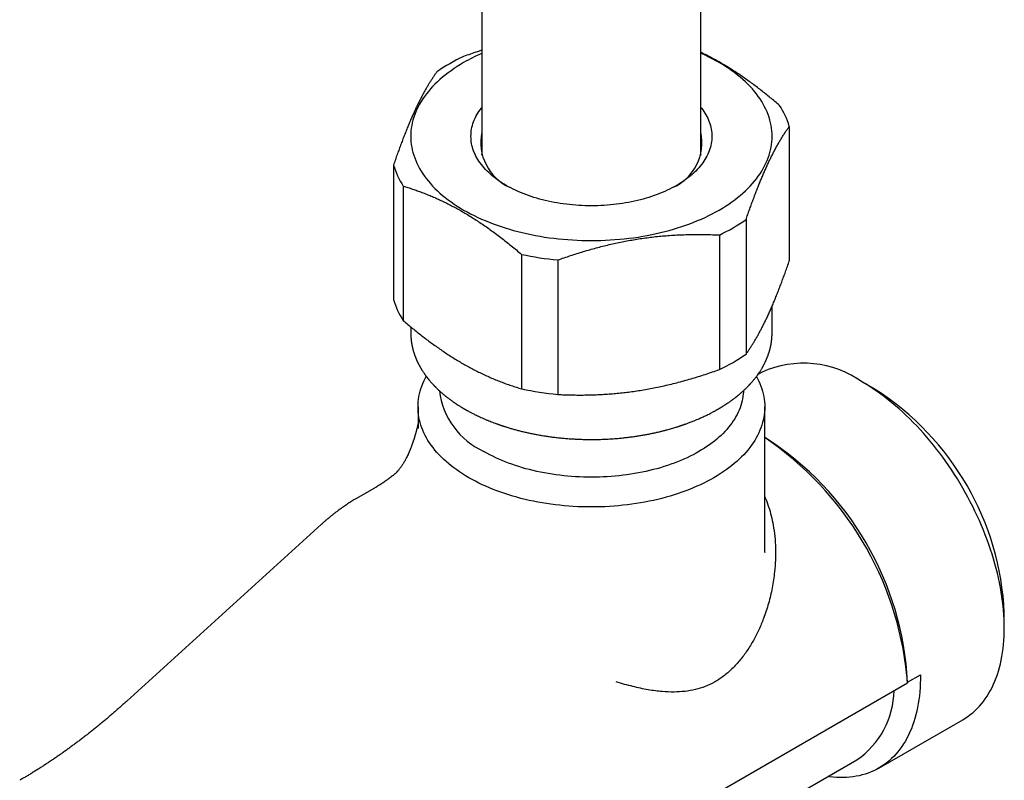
# Model space of a CAD drawing. Header units: millimetres. Extents: x 8 to 415, y 12 to 447.
# Tile 6 of 24: x 356 to 410, y 96 to 138. Entities that reach past the tile are written whole.
import ezdxf

# ---------------------------------------------------------------- set-up
doc = ezdxf.new("R2010")
doc.units = ezdxf.units.MM

msp = doc.modelspace()

# ---------------------------------------------------------------- linework, layer by layer
at = {"color": 7, "linetype": 'Continuous', "lineweight": 30}
for p, q in [((381.117, 158.474), (381.117, 130.185)), ((393.117, 130.185), (393.117, 158.357)), ((397.962, 131.771), (397.962, 124.397)), ((381.11, 130.207), (381.117, 130.23)), ((393.117, 130.23), (393.124, 130.207)), ((376.272, 129.648), (376.272, 122.275)), ((376.805, 128.498), (376.805, 121.125)), ((395.59, 126.66), (395.59, 119.287)), ((394.132, 125.818), (394.132, 118.445)), ((383.286, 124.757), (383.286, 117.383)), ((385.279, 124.449), (385.279, 117.075)), ((397.017, 120.45), (397.017, 121.91)), ((377.217, 120.78), (377.217, 120.45)), ((396.467, 118.298), (396.239, 118.167)), ((402.674, 117.345), (401.967, 117.753)), ((377.617, 116.391), (377.617, 115.201)), ((396.617, 108.407), (396.617, 116.391)), ((396.664, 114.691), (396.617, 114.719)), ((375.199, 111.925), (374.243, 111.372)), ((372.316, 109.949), (361.657, 100.266)), ((396.615, 108.426), (396.616, 108.407)), ((409.744, 104.281), (409.744, 105.098)), ((404.441, 101.299), (405.148, 101.707)), ((375.904, 84.799), (404.44, 101.272)), ((402.87, 96.592), (407.466, 99.245)), ((397.081, 94.405), (401.662, 97.05))]:
    msp.add_line(p, q, dxfattribs=at)
at = {"color": 7, "linetype": 'Continuous', "lineweight": 30, "flags": 128}
for points in [[(380.117, 135.269), (379.936, 135.162), (379.76, 135.052), (379.589, 134.94), (379.423, 134.825), (379.263, 134.707), (379.108, 134.587), (378.958, 134.465), (378.814, 134.341), (378.676, 134.214), (378.543, 134.086), (378.417, 133.955), (378.296, 133.823), (378.181, 133.688), (378.073, 133.553), (377.97, 133.415), (377.874, 133.276), (377.785, 133.136), (377.701, 132.994), (377.625, 132.851), (377.554, 132.707), (377.49, 132.562), (377.433, 132.416), (377.383, 132.269), (377.339, 132.122), (377.302, 131.974), (377.271, 131.825), (377.247, 131.676), (377.23, 131.527), (377.22, 131.378), (377.217, 131.228), (377.22, 131.078), (377.23, 130.929), (377.247, 130.78), (377.271, 130.631), (377.302, 130.482), (377.339, 130.334), (377.383, 130.186), (377.433, 130.04), (377.49, 129.894), (377.554, 129.749), (377.625, 129.605), (377.701, 129.462), (377.785, 129.32), (377.874, 129.18), (377.97, 129.041), (378.073, 128.903), (378.181, 128.768), (378.296, 128.633), (378.417, 128.501), (378.543, 128.37), (378.676, 128.242), (378.814, 128.115), (378.958, 127.991), (379.108, 127.869), (379.263, 127.749), (379.423, 127.631), (379.589, 127.516), (379.76, 127.404), (379.936, 127.294), (380.117, 127.187), (380.302, 127.082), (380.493, 126.981), (380.687, 126.882), (380.887, 126.786), (381.09, 126.694), (381.298, 126.604), (381.509, 126.518), (381.725, 126.435), (381.944, 126.355), (382.167, 126.278), (382.393, 126.205), (382.622, 126.136), (382.855, 126.07), (383.09, 126.007), (383.328, 125.948), (383.569, 125.892), (383.812, 125.841), (384.058, 125.793), (384.305, 125.748), (384.555, 125.708), (384.806, 125.671), (385.059, 125.638), (385.313, 125.608), (385.568, 125.583), (385.825, 125.562), (386.082, 125.544), (386.34, 125.53), (386.599, 125.521), (386.858, 125.515), (387.117, 125.513), (387.376, 125.515), (387.635, 125.521), (387.894, 125.53), (388.152, 125.544), (388.409, 125.562), (388.666, 125.583), (388.921, 125.608), (389.175, 125.638), (389.428, 125.671), (389.679, 125.708), (389.929, 125.748), (390.176, 125.793), (390.422, 125.841), (390.665, 125.892), (390.905, 125.948), (391.144, 126.007), (391.379, 126.07), (391.611, 126.136), (391.841, 126.205), (392.067, 126.278), (392.29, 126.355), (392.509, 126.435), (392.724, 126.518), (392.936, 126.604), (393.144, 126.694), (393.347, 126.786), (393.546, 126.882), (393.741, 126.981), (393.932, 127.082), (394.117, 127.187), (394.298, 127.294), (394.474, 127.404), (394.645, 127.516), (394.811, 127.631), (394.971, 127.749), (395.126, 127.869), (395.276, 127.991), (395.42, 128.115), (395.558, 128.242), (395.691, 128.37), (395.817, 128.501), (395.938, 128.633), (396.052, 128.768), (396.161, 128.903), (396.263, 129.041), (396.359, 129.18), (396.449, 129.32), (396.532, 129.462), (396.609, 129.605), (396.68, 129.749), (396.743, 129.894), (396.801, 130.04), (396.851, 130.186), (396.895, 130.334), (396.932, 130.482), (396.963, 130.631), (396.986, 130.78), (397.003, 130.929), (397.014, 131.078), (397.017, 131.228), (397.014, 131.378), (397.003, 131.527), (396.986, 131.676), (396.963, 131.825), (396.932, 131.974), (396.895, 132.122), (396.851, 132.269), (396.801, 132.416), (396.743, 132.562), (396.68, 132.707), (396.609, 132.851), (396.532, 132.994), (396.449, 133.136), (396.359, 133.276), (396.263, 133.415), (396.161, 133.553), (396.052, 133.688), (395.938, 133.823), (395.817, 133.955), (395.691, 134.086), (395.558, 134.214), (395.42, 134.341), (395.276, 134.465), (395.126, 134.587), (394.971, 134.707), (394.811, 134.825), (394.645, 134.94), (394.474, 135.052), (394.298, 135.162), (394.117, 135.269), (393.932, 135.374), (393.741, 135.475), (393.546, 135.574), (393.347, 135.669), (393.144, 135.762), (393.117, 135.774)], [(391.784, 128.534), (391.66, 128.464), (391.533, 128.396), (391.403, 128.331), (391.27, 128.267), (391.135, 128.205), (390.996, 128.146), (390.855, 128.088), (390.712, 128.033), (390.565, 127.979), (390.417, 127.928), (390.266, 127.88), (390.113, 127.833), (389.958, 127.789), (389.801, 127.747), (389.643, 127.708), (389.482, 127.671), (389.32, 127.636), (389.156, 127.604), (388.991, 127.575), (388.825, 127.548), (388.658, 127.523), (388.489, 127.501), (388.32, 127.482), (388.149, 127.465), (387.978, 127.45), (387.807, 127.439), (387.635, 127.43), (387.462, 127.423), (387.29, 127.419), (387.117, 127.418), (386.944, 127.419), (386.771, 127.423), (386.599, 127.43), (386.427, 127.439), (386.255, 127.45), (386.084, 127.465), (385.914, 127.482), (385.745, 127.501), (385.576, 127.523), (385.409, 127.548), (385.242, 127.575), (385.077, 127.604), (384.914, 127.636), (384.752, 127.671), (384.591, 127.708), (384.432, 127.747), (384.276, 127.789), (384.121, 127.833), (383.968, 127.88), (383.817, 127.928), (383.668, 127.979), (383.522, 128.033), (383.379, 128.088), (383.238, 128.146), (383.099, 128.205), (382.963, 128.267), (382.831, 128.331), (382.701, 128.396), (382.574, 128.464), (382.45, 128.534), (382.329, 128.605), (382.212, 128.678), (382.098, 128.753), (381.988, 128.83), (381.881, 128.909), (381.777, 128.988), (381.678, 129.07), (381.582, 129.153), (381.489, 129.237), (381.401, 129.323), (381.317, 129.41), (381.236, 129.498), (381.16, 129.588), (381.088, 129.678), (381.019, 129.77), (380.955, 129.863), (380.895, 129.956), (380.84, 130.051), (380.789, 130.146), (380.742, 130.242), (380.699, 130.338), (380.661, 130.436), (380.627, 130.534), (380.598, 130.632), (380.573, 130.731), (380.553, 130.83), (380.537, 130.929), (380.526, 131.029), (380.519, 131.128), (380.517, 131.228), (380.519, 131.328), (380.526, 131.427), (380.537, 131.527), (380.553, 131.626), (380.573, 131.725), (380.598, 131.824), (380.627, 131.922), (380.661, 132.02), (380.699, 132.117), (380.742, 132.214), (380.789, 132.31), (380.84, 132.405), (380.895, 132.5), (380.955, 132.593), (381.019, 132.686), (381.088, 132.778), (381.117, 132.815)], [(393.117, 132.815), (393.146, 132.778), (393.215, 132.686), (393.279, 132.593), (393.338, 132.5), (393.394, 132.405), (393.445, 132.31), (393.492, 132.214), (393.535, 132.117), (393.573, 132.02), (393.606, 131.922), (393.636, 131.824), (393.66, 131.725), (393.681, 131.626), (393.697, 131.527), (393.708, 131.427), (393.715, 131.328), (393.717, 131.228), (393.715, 131.128), (393.708, 131.029), (393.697, 130.929), (393.681, 130.83), (393.66, 130.731), (393.636, 130.632), (393.606, 130.534), (393.573, 130.436), (393.535, 130.338), (393.492, 130.242), (393.445, 130.146), (393.394, 130.051), (393.338, 129.956), (393.279, 129.863), (393.215, 129.77), (393.146, 129.678), (393.074, 129.588), (392.998, 129.498), (392.917, 129.41), (392.833, 129.323), (392.744, 129.237), (392.652, 129.153), (392.556, 129.07), (392.456, 128.988), (392.353, 128.909), (392.246, 128.83), (392.136, 128.753), (392.022, 128.678), (391.904, 128.605), (391.784, 128.534)], [(380.399, 112.513), (380.226, 112.616), (380.057, 112.722), (379.893, 112.83), (379.734, 112.94), (379.58, 113.053), (379.431, 113.168), (379.288, 113.285), (379.15, 113.404), (379.017, 113.526), (378.89, 113.649), (378.768, 113.775), (378.652, 113.902), (378.542, 114.03), (378.438, 114.161), (378.34, 114.293), (378.248, 114.426), (378.162, 114.561), (378.082, 114.697), (378.008, 114.834), (377.941, 114.972), (377.879, 115.111), (377.824, 115.251), (377.776, 115.392), (377.734, 115.533), (377.698, 115.676), (377.669, 115.818), (377.646, 115.961), (377.63, 116.104), (377.62, 116.248), (377.617, 116.391), (377.62, 116.535), (377.63, 116.678), (377.646, 116.822), (377.669, 116.965), (377.698, 117.107), (377.734, 117.249), (377.776, 117.391), (377.824, 117.532), (377.879, 117.672), (377.941, 117.811), (378.008, 117.949), (378.07, 118.064)], [(396.164, 118.064), (396.226, 117.949), (396.293, 117.811), (396.354, 117.672), (396.409, 117.532), (396.458, 117.391), (396.5, 117.249), (396.536, 117.107), (396.565, 116.965), (396.588, 116.822), (396.604, 116.678), (396.614, 116.535), (396.617, 116.391), (396.614, 116.248), (396.604, 116.104), (396.588, 115.961), (396.565, 115.818), (396.536, 115.676), (396.5, 115.533), (396.458, 115.392), (396.409, 115.251), (396.354, 115.111), (396.293, 114.972), (396.226, 114.834), (396.152, 114.697), (396.072, 114.561), (395.986, 114.426), (395.894, 114.293), (395.796, 114.161), (395.691, 114.03), (395.581, 113.902), (395.466, 113.775), (395.344, 113.649), (395.217, 113.526), (395.084, 113.404), (394.946, 113.285), (394.803, 113.168), (394.654, 113.053), (394.5, 112.94), (394.341, 112.83), (394.177, 112.722), (394.008, 112.616), (393.834, 112.513), (393.656, 112.413), (393.474, 112.316), (393.287, 112.221), (393.095, 112.129), (392.9, 112.04), (392.701, 111.955), (392.498, 111.872), (392.291, 111.792), (392.081, 111.715), (391.867, 111.642), (391.65, 111.572), (391.43, 111.505), (391.207, 111.441), (390.981, 111.381), (390.752, 111.325), (390.521, 111.271), (390.288, 111.222), (390.053, 111.176), (389.815, 111.133), (389.576, 111.094), (389.335, 111.059), (389.092, 111.027), (388.848, 110.999), (388.603, 110.975), (388.357, 110.954), (388.11, 110.937), (387.862, 110.924), (387.614, 110.915), (387.366, 110.909), (387.117, 110.907), (386.868, 110.909), (386.62, 110.915), (386.372, 110.924), (386.124, 110.937), (385.877, 110.954), (385.631, 110.975), (385.386, 110.999), (385.142, 111.027), (384.899, 111.059), (384.658, 111.094), (384.419, 111.133), (384.181, 111.176), (383.946, 111.222), (383.712, 111.271), (383.481, 111.325), (383.253, 111.381), (383.027, 111.441), (382.804, 111.505), (382.584, 111.572), (382.367, 111.642), (382.153, 111.715), (381.943, 111.792), (381.736, 111.872), (381.533, 111.955), (381.334, 112.04), (381.138, 112.129), (380.947, 112.221), (380.76, 112.316), (380.578, 112.413), (380.399, 112.513)], [(407.466, 99.245), (407.466, 99.245), (407.608, 99.332), (407.746, 99.425), (407.881, 99.524), (408.011, 99.63), (408.137, 99.741), (408.259, 99.86), (408.376, 99.984), (408.489, 100.114), (408.598, 100.25), (408.702, 100.392), (408.802, 100.54), (408.897, 100.693), (408.987, 100.852), (409.072, 101.016), (409.152, 101.186), (409.228, 101.361), (409.298, 101.541), (409.364, 101.726), (409.424, 101.915), (409.479, 102.11), (409.529, 102.309), (409.574, 102.512), (409.614, 102.72), (409.649, 102.932), (409.678, 103.147), (409.702, 103.367), (409.72, 103.591), (409.734, 103.818), (409.742, 104.048), (409.744, 104.281), (409.742, 104.518), (409.734, 104.758), (409.72, 105), (409.702, 105.245), (409.678, 105.492), (409.649, 105.742), (409.614, 105.993), (409.574, 106.247), (409.529, 106.502), (409.479, 106.759), (409.424, 107.017), (409.364, 107.277), (409.298, 107.537), (409.228, 107.799), (409.152, 108.06), (409.072, 108.323), (408.987, 108.586), (408.897, 108.849), (408.802, 109.111), (408.702, 109.374), (408.598, 109.636), (408.489, 109.898), (408.376, 110.159), (408.259, 110.418), (408.137, 110.677), (408.011, 110.935), (407.881, 111.191), (407.746, 111.445), (407.608, 111.697), (407.466, 111.948), (407.32, 112.196), (407.171, 112.442), (407.018, 112.685), (406.861, 112.926), (406.701, 113.164), (406.538, 113.399), (406.372, 113.631), (406.202, 113.859), (406.03, 114.084), (405.855, 114.305), (405.678, 114.523), (405.497, 114.736), (405.315, 114.946), (405.13, 115.151), (404.943, 115.352), (404.754, 115.548), (404.563, 115.74), (404.37, 115.926), (404.175, 116.108), (403.979, 116.285), (403.782, 116.457), (403.583, 116.624), (403.384, 116.785), (403.183, 116.941), (402.981, 117.091), (402.779, 117.235), (402.576, 117.374), (402.373, 117.506), (402.17, 117.633), (401.966, 117.754)], [(395.446, 117.278), (395.444, 117.221), (395.435, 117.095), (395.421, 116.969), (395.401, 116.844), (395.376, 116.719), (395.344, 116.594), (395.307, 116.47), (395.265, 116.347), (395.217, 116.224), (395.163, 116.102), (395.104, 115.981), (395.039, 115.861), (394.969, 115.742), (394.894, 115.623), (394.813, 115.506), (394.727, 115.391), (394.635, 115.277), (394.539, 115.164), (394.437, 115.052), (394.331, 114.942), (394.219, 114.834), (394.103, 114.728), (393.982, 114.623), (393.856, 114.52), (393.726, 114.419), (393.591, 114.32), (393.451, 114.224), (393.307, 114.129), (393.159, 114.037), (393.007, 113.946), (392.851, 113.859), (392.691, 113.773), (392.527, 113.69), (392.359, 113.61), (392.188, 113.532), (392.013, 113.456), (391.835, 113.384), (391.654, 113.314), (391.469, 113.247), (391.282, 113.182), (391.092, 113.121), (390.899, 113.062), (390.703, 113.006), (390.505, 112.954), (390.305, 112.904), (390.102, 112.857), (389.898, 112.814), (389.691, 112.773), (389.483, 112.736), (389.273, 112.702), (389.062, 112.671), (388.849, 112.643), (388.635, 112.618), (388.42, 112.597), (388.204, 112.579), (387.988, 112.564), (387.77, 112.553), (387.553, 112.545), (387.335, 112.54), (387.117, 112.538), (386.899, 112.54), (386.681, 112.545), (386.463, 112.553), (386.246, 112.564), (386.03, 112.579), (385.814, 112.597), (385.599, 112.618), (385.385, 112.643), (385.172, 112.671), (384.961, 112.702), (384.751, 112.736), (384.543, 112.773), (384.336, 112.814), (384.132, 112.857), (383.929, 112.904), (383.729, 112.954), (383.531, 113.006), (383.335, 113.062), (383.142, 113.121), (382.952, 113.182), (382.764, 113.247), (382.58, 113.314), (382.399, 113.384), (382.221, 113.456), (382.046, 113.532), (381.875, 113.61), (381.707, 113.69), (381.543, 113.773), (381.383, 113.859), (381.227, 113.946)], [(405.148, 101.707), (405.147, 101.471), (405.141, 101.239), (405.129, 101.009), (405.112, 100.783), (405.09, 100.561), (405.062, 100.343), (405.029, 100.129), (404.99, 99.919), (404.947, 99.713), (404.898, 99.512), (404.843, 99.315), (404.784, 99.123), (404.72, 98.936), (404.65, 98.753), (404.576, 98.576), (404.496, 98.404), (404.411, 98.238), (404.322, 98.077), (404.228, 97.921), (404.129, 97.771), (404.025, 97.627), (403.917, 97.489), (403.804, 97.357), (403.687, 97.231), (403.565, 97.111), (403.439, 96.997), (403.309, 96.89), (403.175, 96.789), (403.036, 96.694), (402.894, 96.606), (402.748, 96.525), (402.598, 96.45), (402.445, 96.382), (402.288, 96.321), (402.128, 96.266), (401.964, 96.218), (401.797, 96.178), (401.627, 96.144), (401.454, 96.117), (401.279, 96.096), (401.1, 96.083), (400.919, 96.077), (400.736, 96.078), (400.55, 96.086), (400.362, 96.1), (400.172, 96.122), (400.078, 96.135)]]:
    msp.add_lwpolyline(points, dxfattribs=at)
at = {"color": 7, "linetype": 'Continuous', "lineweight": 30}
for centre, radius, start, end in [((384.535, 126.237), 10.36, 115.3349, 124.6597), ((385.265, 126.309), 10.334, 113.6649, 119.8801), ((393.709, 130.495), 4.441, 16.6895, 33.1075), ((383.755, 130.886), 2.699, 167.8445, 245.4321), ((390.479, 130.886), 2.699, 294.5679, 12.1555), ((380.525, 130.923), 4.441, 196.6895, 213.1075), ((389.698, 135.181), 10.36, 295.3349, 304.6597), ((386.993, 142.128), 17.762, 257.9535, 264.4604), ((380.525, 123.55), 4.441, 196.6895, 213.1075), ((389.698, 127.808), 10.36, 295.3349, 304.6597), ((398.744, 113.251), 5.537, 54.4092, 114.2803), ((382.977, 117.787), 4.221, 186.9348, 245.4927), ((386.993, 134.755), 17.762, 257.9535, 264.4604), ((394.392, 104.399), 15.368, 2.6058, 57.3888), ((386.531, 99.838), 17.971, 5.8472, 55.8588), ((387.535, 100.437), 16.927, 2.9208, 57.3647), ((399.046, 100.898), 4.654, 304.2061, 359.3446)]:
    msp.add_arc(centre, radius, start, end, dxfattribs=at)
for points, knots in [([(381.117, 135.943), (381.037, 135.918), (380.827, 135.851), (380.488, 135.737), (380.231, 135.646), (380.102, 135.601)], [0, 0, 0, 0, 0.235859, 0.61796, 1, 1, 1, 1]), ([(397.428, 132.921), (397.344, 132.993), (397.175, 133.136), (396.92, 133.347), (396.665, 133.553), (396.408, 133.755), (396.151, 133.953), (395.892, 134.145), (395.633, 134.332), (395.373, 134.514), (395.11, 134.692), (394.846, 134.864), (394.582, 135.029), (394.315, 135.19), (394.045, 135.345), (393.773, 135.495), (393.502, 135.638), (393.283, 135.748), (393.155, 135.809), (393.117, 135.826)], [0, 0, 0, 0, 0.059946, 0.1199, 0.179853, 0.239798, 0.299847, 0.359908, 0.419967, 0.480015, 0.540867, 0.601733, 0.662597, 0.723448, 0.786025, 0.848617, 0.911209, 0.973786, 1, 1, 1, 1]), ([(378.644, 134.759), (378.613, 134.715), (378.551, 134.628), (378.458, 134.49), (378.364, 134.348), (378.27, 134.199), (378.175, 134.044), (378.081, 133.883), (377.985, 133.716), (377.89, 133.541), (377.793, 133.359), (377.695, 133.168), (377.598, 132.971), (377.5, 132.767), (377.402, 132.555), (377.304, 132.336), (377.205, 132.11), (377.105, 131.872), (377.002, 131.622), (376.897, 131.359), (376.792, 131.089), (376.688, 130.813), (376.583, 130.531), (376.479, 130.242), (376.375, 129.948), (376.306, 129.748), (376.272, 129.648)], [0, 0, 0, 0, 0.039814, 0.079634, 0.119452, 0.159265, 0.19927, 0.239282, 0.279293, 0.319296, 0.360027, 0.400768, 0.441507, 0.482238, 0.523274, 0.564319, 0.605364, 0.6464, 0.690449, 0.734507, 0.778567, 0.822617, 0.866958, 0.911307, 0.955657, 1, 1, 1, 1]), ([(395.59, 126.66), (395.621, 126.75), (395.683, 126.929), (395.776, 127.194), (395.87, 127.454), (395.964, 127.71), (396.058, 127.962), (396.152, 128.209), (396.247, 128.45), (396.311, 128.609), (396.375, 128.766), (396.438, 128.92), (396.533, 129.144), (396.628, 129.361), (396.725, 129.577), (396.824, 129.79), (396.925, 130.001), (397.026, 130.204), (397.128, 130.403), (397.232, 130.597), (397.337, 130.786), (397.441, 130.968), (397.546, 131.142), (397.65, 131.31), (397.755, 131.47), (397.859, 131.625), (397.928, 131.722), (397.962, 131.771)], [0, 0, 0, 0, 0.039814, 0.079634, 0.119452, 0.159265, 0.199088, 0.238919, 0.278749, 0.318571, 0.319296, 0.358946, 0.398604, 0.438262, 0.477911, 0.520028, 0.562155, 0.604283, 0.6464, 0.690449, 0.734507, 0.778567, 0.822617, 0.866958, 0.911307, 0.955657, 1, 1, 1, 1]), ([(376.805, 128.498), (376.89, 128.472), (377.059, 128.421), (377.314, 128.337), (377.569, 128.249), (377.826, 128.154), (378.083, 128.054), (378.342, 127.949), (378.601, 127.837), (378.861, 127.718), (379.124, 127.592), (379.388, 127.459), (379.652, 127.32), (379.919, 127.172), (380.188, 127.017), (380.46, 126.853), (380.732, 126.682), (381.009, 126.5), (381.291, 126.309), (381.578, 126.106), (381.864, 125.897), (382.15, 125.681), (382.435, 125.459), (382.72, 125.23), (383.004, 124.997), (383.192, 124.837), (383.286, 124.757)], [0, 0, 0, 0, 0.039792, 0.07959, 0.119387, 0.159178, 0.199039, 0.238907, 0.278774, 0.318634, 0.359028, 0.399431, 0.439833, 0.480226, 0.521764, 0.563313, 0.604861, 0.6464, 0.690402, 0.734521, 0.778645, 0.822765, 0.867047, 0.911334, 0.955617, 1, 1, 1, 1]), ([(385.279, 124.449), (385.394, 124.489), (385.625, 124.571), (385.973, 124.689), (386.323, 124.802), (386.673, 124.91), (387.025, 125.013), (387.377, 125.11), (387.731, 125.203), (387.969, 125.261), (388.207, 125.317), (388.445, 125.371), (388.799, 125.445), (389.153, 125.513), (389.515, 125.575), (389.884, 125.633), (390.261, 125.684), (390.637, 125.728), (391.019, 125.766), (391.406, 125.796), (391.797, 125.82), (392.188, 125.837), (392.578, 125.846), (392.968, 125.849), (393.357, 125.845), (393.745, 125.835), (394.003, 125.824), (394.132, 125.818)], [0, 0, 0, 0, 0.039814, 0.079634, 0.119452, 0.159265, 0.199088, 0.238919, 0.278749, 0.318571, 0.319296, 0.358946, 0.398604, 0.438262, 0.477911, 0.520028, 0.562155, 0.604283, 0.6464, 0.690449, 0.734507, 0.778567, 0.822617, 0.866958, 0.911307, 0.955657, 1, 1, 1, 1]), ([(395.59, 119.287), (395.621, 119.33), (395.683, 119.418), (395.776, 119.555), (395.87, 119.698), (395.964, 119.846), (396.058, 120.001), (396.153, 120.162), (396.248, 120.33), (396.344, 120.504), (396.441, 120.687), (396.538, 120.877), (396.636, 121.074), (396.734, 121.279), (396.832, 121.491), (396.93, 121.71), (397.029, 121.936), (397.129, 122.173), (397.232, 122.424), (397.337, 122.687), (397.441, 122.956), (397.546, 123.232), (397.65, 123.515), (397.755, 123.804), (397.859, 124.098), (397.928, 124.297), (397.962, 124.397)], [0, 0, 0, 0, 0.039814, 0.079634, 0.119452, 0.159265, 0.19927, 0.239282, 0.279293, 0.319296, 0.360027, 0.400768, 0.441507, 0.482238, 0.523274, 0.564319, 0.605364, 0.6464, 0.690449, 0.734507, 0.778567, 0.822617, 0.866958, 0.911307, 0.955657, 1, 1, 1, 1]), ([(376.805, 121.125), (376.89, 121.053), (377.059, 120.909), (377.314, 120.699), (377.569, 120.492), (377.826, 120.29), (378.083, 120.093), (378.342, 119.901), (378.601, 119.714), (378.861, 119.531), (379.124, 119.354), (379.388, 119.182), (379.652, 119.016), (379.919, 118.856), (380.188, 118.7), (380.46, 118.55), (380.732, 118.408), (381.009, 118.269), (381.291, 118.135), (381.578, 118.007), (381.864, 117.885), (382.15, 117.771), (382.435, 117.664), (382.72, 117.564), (383.004, 117.47), (383.192, 117.412), (383.286, 117.383)], [0, 0, 0, 0, 0.039792, 0.07959, 0.119387, 0.159178, 0.199039, 0.238907, 0.278774, 0.318634, 0.359028, 0.399431, 0.439833, 0.480226, 0.521764, 0.563313, 0.604861, 0.6464, 0.690402, 0.734521, 0.778645, 0.822765, 0.867047, 0.911334, 0.955617, 1, 1, 1, 1]), ([(377.217, 120.45), (377.217, 120.439), (377.217, 120.418), (377.218, 120.393), (377.218, 120.371), (377.219, 120.347), (377.219, 120.321), (377.221, 120.291), (377.222, 120.259), (377.224, 120.227), (377.226, 120.195), (377.228, 120.165), (377.231, 120.137), (377.233, 120.113), (377.236, 120.088), (377.238, 120.063), (377.241, 120.035), (377.245, 120.005), (377.249, 119.972), (377.254, 119.937), (377.26, 119.9), (377.266, 119.863), (377.273, 119.826), (377.279, 119.789), (377.287, 119.751), (377.295, 119.713), (377.302, 119.678), (377.309, 119.65), (377.313, 119.63), (377.317, 119.616), (377.32, 119.604), (377.323, 119.591), (377.327, 119.574), (377.333, 119.552), (377.34, 119.526), (377.348, 119.495), (377.359, 119.457), (377.372, 119.412), (377.388, 119.36), (377.403, 119.314), (377.416, 119.277), (377.426, 119.248), (377.435, 119.221), (377.444, 119.196), (377.451, 119.178), (377.456, 119.165), (377.46, 119.155), (377.464, 119.144), (377.469, 119.131), (377.476, 119.114), (377.485, 119.09), (377.496, 119.062), (377.509, 119.032), (377.521, 119.002), (377.534, 118.973), (377.548, 118.94), (377.564, 118.905), (377.582, 118.867), (377.6, 118.829), (377.618, 118.793), (377.634, 118.76), (377.649, 118.731), (377.662, 118.706), (377.672, 118.688), (377.679, 118.674), (377.685, 118.663), (377.692, 118.651), (377.701, 118.634), (377.714, 118.61), (377.729, 118.582), (377.748, 118.549), (377.769, 118.514), (377.791, 118.477), (377.812, 118.443), (377.834, 118.406), (377.861, 118.364), (377.893, 118.315), (377.92, 118.274), (377.941, 118.244), (377.953, 118.227), (377.963, 118.212), (377.97, 118.201), (377.977, 118.192), (377.983, 118.183), (377.991, 118.172), (378.002, 118.156), (378.017, 118.136), (378.034, 118.112), (378.055, 118.084), (378.078, 118.053), (378.117, 118.002), (378.173, 117.931), (378.234, 117.857), (378.284, 117.798), (378.323, 117.753), (378.361, 117.71), (378.397, 117.67), (378.429, 117.635), (378.456, 117.606), (378.477, 117.584), (378.492, 117.568), (378.505, 117.554), (378.521, 117.538), (378.54, 117.518), (378.563, 117.495), (378.601, 117.456), (378.654, 117.404), (378.715, 117.346), (378.769, 117.295), (378.817, 117.251), (378.865, 117.208), (378.911, 117.168), (378.955, 117.13), (378.995, 117.096), (379.03, 117.066), (379.062, 117.039), (379.089, 117.018), (379.111, 116.999), (379.132, 116.982), (379.156, 116.964), (379.184, 116.941), (379.217, 116.915), (379.256, 116.885), (379.301, 116.851), (379.349, 116.814), (379.399, 116.778), (379.449, 116.742), (379.512, 116.696), (379.59, 116.642), (379.679, 116.581), (379.765, 116.524), (379.848, 116.471), (379.928, 116.421), (379.989, 116.383), (380.032, 116.357), (380.057, 116.343), (380.077, 116.33), (380.094, 116.321), (380.105, 116.314), (380.113, 116.309), (380.121, 116.305), (380.13, 116.299), (380.143, 116.292), (380.159, 116.282), (380.179, 116.271), (380.204, 116.257), (380.235, 116.239), (380.275, 116.216), (380.323, 116.189), (380.379, 116.159), (380.441, 116.125), (380.511, 116.088), (380.586, 116.048), (380.668, 116.007), (380.764, 115.959), (380.874, 115.906), (381, 115.847), (381.136, 115.785), (381.281, 115.722), (381.425, 115.661), (381.565, 115.605), (381.701, 115.552), (381.814, 115.509), (381.899, 115.478), (381.952, 115.459), (382, 115.442), (382.042, 115.427), (382.077, 115.415), (382.105, 115.405), (382.127, 115.398), (382.142, 115.393), (382.154, 115.388), (382.166, 115.384), (382.178, 115.38), (382.193, 115.375), (382.214, 115.368), (382.242, 115.359), (382.278, 115.347), (382.326, 115.331), (382.388, 115.311), (382.466, 115.287), (382.551, 115.261), (382.643, 115.233), (382.773, 115.195), (382.941, 115.148), (383.148, 115.093), (383.361, 115.04), (383.581, 114.989), (383.805, 114.941), (384.036, 114.895), (384.269, 114.852), (384.506, 114.812), (384.747, 114.775), (384.992, 114.742), (385.243, 114.712), (385.501, 114.685), (385.764, 114.661), (386.032, 114.642), (386.303, 114.627), (386.575, 114.616), (386.843, 114.609), (387.105, 114.607), (387.363, 114.609), (387.627, 114.615), (387.897, 114.625), (388.173, 114.64), (388.441, 114.659), (388.702, 114.682), (388.955, 114.708), (389.198, 114.737), (389.434, 114.768), (389.662, 114.802), (389.884, 114.838), (390.1, 114.876), (390.311, 114.917), (390.514, 114.959), (390.71, 115.002), (390.901, 115.047), (391.086, 115.093), (391.29, 115.147), (391.512, 115.209), (391.691, 115.263), (391.809, 115.3), (391.867, 115.318), (391.92, 115.335), (391.966, 115.35), (392.005, 115.363), (392.036, 115.374), (392.061, 115.382), (392.084, 115.39), (392.113, 115.4), (392.146, 115.411), (392.185, 115.424), (392.226, 115.439), (392.271, 115.455), (392.329, 115.476), (392.402, 115.502), (392.49, 115.535), (392.585, 115.572), (392.698, 115.616), (392.826, 115.668), (392.966, 115.727), (393.104, 115.788), (393.238, 115.849), (393.37, 115.911), (393.499, 115.973), (393.605, 116.026), (393.688, 116.07), (393.751, 116.103), (393.813, 116.136), (393.872, 116.168), (393.926, 116.198), (393.974, 116.225), (394.016, 116.249), (394.052, 116.269), (394.083, 116.287), (394.109, 116.302), (394.128, 116.314), (394.143, 116.323), (394.156, 116.33), (394.172, 116.339), (394.191, 116.351), (394.216, 116.366), (394.247, 116.385), (394.282, 116.407), (394.322, 116.431), (394.364, 116.458), (394.407, 116.485), (394.449, 116.512), (394.511, 116.553), (394.593, 116.607), (394.682, 116.668), (394.758, 116.722), (394.824, 116.77), (394.891, 116.819), (394.96, 116.871), (395.014, 116.913), (395.052, 116.943), (395.074, 116.96), (395.092, 116.974), (395.106, 116.986), (395.117, 116.995), (395.126, 117.002), (395.137, 117.011), (395.152, 117.023), (395.171, 117.039), (395.195, 117.058), (395.222, 117.081), (395.262, 117.115), (395.311, 117.157), (395.367, 117.207), (395.419, 117.254), (395.468, 117.298), (395.515, 117.342), (395.562, 117.387), (395.611, 117.434), (395.651, 117.475), (395.684, 117.508), (395.707, 117.531), (395.728, 117.554), (395.746, 117.572), (395.758, 117.585), (395.767, 117.595), (395.775, 117.603), (395.782, 117.611), (395.792, 117.621), (395.803, 117.633), (395.816, 117.647), (395.831, 117.663), (395.851, 117.685), (395.877, 117.714), (395.91, 117.752), (395.947, 117.794), (395.987, 117.841), (396.028, 117.891), (396.072, 117.945), (396.118, 118.003), (396.165, 118.065), (396.203, 118.116), (396.231, 118.155), (396.247, 118.178), (396.26, 118.197), (396.272, 118.214), (396.283, 118.23), (396.298, 118.251), (396.316, 118.277), (396.337, 118.309), (396.365, 118.351), (396.397, 118.402), (396.433, 118.46), (396.463, 118.511), (396.488, 118.554), (396.508, 118.589), (396.525, 118.619), (396.541, 118.648), (396.557, 118.678), (396.575, 118.712), (396.595, 118.751), (396.616, 118.794), (396.638, 118.838), (396.659, 118.883), (396.681, 118.93), (396.702, 118.977), (396.721, 119.021), (396.737, 119.061), (396.751, 119.096), (396.763, 119.126), (396.774, 119.155), (396.785, 119.183), (396.796, 119.213), (396.807, 119.244), (396.819, 119.279), (396.831, 119.315), (396.843, 119.353), (396.856, 119.392), (396.868, 119.431), (396.878, 119.468), (396.888, 119.503), (396.896, 119.534), (396.904, 119.563), (396.911, 119.589), (396.916, 119.611), (396.92, 119.629), (396.924, 119.645), (396.928, 119.662), (396.932, 119.68), (396.937, 119.701), (396.942, 119.725), (396.948, 119.757), (396.956, 119.797), (396.965, 119.848), (396.972, 119.892), (396.978, 119.927), (396.981, 119.952), (396.985, 119.975), (396.987, 119.994), (396.989, 120.012), (396.991, 120.027), (396.993, 120.041), (396.995, 120.056), (396.997, 120.075), (396.999, 120.098), (397.002, 120.126), (397.005, 120.155), (397.008, 120.193), (397.011, 120.238), (397.013, 120.291), (397.015, 120.342), (397.017, 120.395), (397.017, 120.432), (397.017, 120.45)], [0, 0, 0, 0, 0.0013229, 0.002506, 0.0036543, 0.0049542, 0.0064124, 0.0080288, 0.0098034, 0.0115692, 0.0133664, 0.0150121, 0.0165027, 0.0178383, 0.0190187, 0.0205251, 0.0219486, 0.0235692, 0.0253727, 0.0272668, 0.0292348, 0.0312768, 0.0331609, 0.0351083, 0.0371192, 0.0391934, 0.0412898, 0.0426679, 0.0437337, 0.044487, 0.04499, 0.045584, 0.0465469, 0.0477414, 0.0491676, 0.0508253, 0.0526884, 0.0553133, 0.0581391, 0.0611659, 0.0626868, 0.0642537, 0.0658378, 0.0671802, 0.0682191, 0.0688227, 0.0693202, 0.0699137, 0.0706127, 0.0714171, 0.0728094, 0.0744261, 0.076093, 0.0777433, 0.0793773, 0.0809948, 0.0831355, 0.0852467, 0.0873284, 0.0893807, 0.0912858, 0.0929205, 0.0942849, 0.0953791, 0.0960587, 0.0965712, 0.0972164, 0.0981684, 0.0994948, 0.1011559, 0.1029088, 0.1051333, 0.1072169, 0.1091598, 0.1109888, 0.1135875, 0.1164367, 0.1195351, 0.1206952, 0.1216893, 0.1225175, 0.1231797, 0.1236761, 0.1240377, 0.1247417, 0.1256842, 0.1268651, 0.1282844, 0.129942, 0.1318256, 0.1337643, 0.1390995, 0.1444401, 0.1471669, 0.1498952, 0.1526155, 0.1550987, 0.1572464, 0.1590588, 0.1605358, 0.1613197, 0.1621197, 0.1631364, 0.1643705, 0.165822, 0.1674908, 0.1716643, 0.1757665, 0.1786531, 0.1815034, 0.1843173, 0.1870469, 0.1895383, 0.1918062, 0.1938182, 0.1955744, 0.1970993, 0.198226, 0.1993057, 0.2005305, 0.2020266, 0.2038326, 0.2059209, 0.2082914, 0.2109107, 0.2135168, 0.2160537, 0.2185212, 0.2232224, 0.2276499, 0.2318037, 0.2357381, 0.2395201, 0.2431498, 0.244326, 0.2454852, 0.2465445, 0.2471911, 0.24771, 0.2481014, 0.2483652, 0.2487725, 0.249334, 0.2500769, 0.2510013, 0.2521071, 0.2533943, 0.2552744, 0.2574424, 0.2598983, 0.262642, 0.2656735, 0.2689773, 0.2724848, 0.2761877, 0.28112, 0.2863609, 0.2919104, 0.2977682, 0.3039343, 0.3090359, 0.3143308, 0.3198187, 0.3220236, 0.3240809, 0.3258964, 0.3274701, 0.3288021, 0.3298923, 0.3306345, 0.3311991, 0.3315998, 0.3320107, 0.3324852, 0.3330233, 0.333625, 0.3348612, 0.336184, 0.3375869, 0.3402123, 0.3430791, 0.3461876, 0.3495375, 0.3531175, 0.360324, 0.3676347, 0.3751856, 0.3828447, 0.390612, 0.3984876, 0.4064715, 0.4144183, 0.4224696, 0.4306254, 0.4388859, 0.4474041, 0.4560309, 0.4647662, 0.4736102, 0.4825376, 0.4911921, 0.4996923, 0.5080383, 0.51623, 0.5253833, 0.5343361, 0.5430884, 0.5516402, 0.5599917, 0.567999, 0.5758129, 0.5834337, 0.5908612, 0.598241, 0.6054197, 0.6123972, 0.6191752, 0.625816, 0.6323517, 0.6387824, 0.6475896, 0.656192, 0.6584112, 0.6605956, 0.6625658, 0.6642804, 0.6657391, 0.6669422, 0.6676829, 0.668524, 0.669587, 0.670872, 0.6723275, 0.6739024, 0.6755968, 0.6774109, 0.680503, 0.6838906, 0.6875735, 0.691552, 0.6971107, 0.7027125, 0.7082673, 0.7137752, 0.7192361, 0.7246499, 0.7300168, 0.7327535, 0.7354779, 0.7381898, 0.7408497, 0.7432838, 0.7454715, 0.7473087, 0.7489268, 0.7503259, 0.7515059, 0.7524668, 0.7530324, 0.7535443, 0.7542466, 0.755163, 0.7562935, 0.7577165, 0.7593774, 0.7612762, 0.763339, 0.7653707, 0.7673607, 0.7693091, 0.7744524, 0.7792806, 0.7825744, 0.7859489, 0.7894346, 0.7930314, 0.7967308, 0.7980805, 0.7992389, 0.800206, 0.8009818, 0.8015662, 0.8019889, 0.8025353, 0.8033619, 0.8044246, 0.8057237, 0.8072591, 0.8090308, 0.8124572, 0.8157058, 0.8187628, 0.821628, 0.8243015, 0.8272612, 0.8302734, 0.833406, 0.8349246, 0.8364699, 0.8379241, 0.8390672, 0.8398942, 0.8404438, 0.8408379, 0.8413494, 0.8419784, 0.8427252, 0.8435895, 0.8445716, 0.8456713, 0.8476757, 0.8499815, 0.8525773, 0.8554082, 0.8584673, 0.8616941, 0.8651412, 0.8688088, 0.8726969, 0.8742842, 0.8756244, 0.8767041, 0.8776169, 0.8785773, 0.8795936, 0.8813035, 0.8831516, 0.8851285, 0.8886097, 0.8919244, 0.8950726, 0.8973296, 0.8993122, 0.901009, 0.9024648, 0.9041152, 0.9060697, 0.9083215, 0.9107115, 0.9131734, 0.9157073, 0.9183132, 0.9209659, 0.9234358, 0.9256676, 0.9275044, 0.9291485, 0.9307052, 0.9322083, 0.9337634, 0.9355441, 0.9373567, 0.939356, 0.941443, 0.9435548, 0.9456916, 0.9478532, 0.949569, 0.951297, 0.9528932, 0.9542801, 0.9554577, 0.956426, 0.9572058, 0.9580517, 0.9590383, 0.9601658, 0.9614341, 0.9628357, 0.9652608, 0.9679551, 0.9709187, 0.9722683, 0.9736346, 0.9748522, 0.975898, 0.9767719, 0.9776565, 0.9782855, 0.9790364, 0.980081, 0.981374, 0.9829143, 0.9845533, 0.9861869, 0.9890905, 0.9919769, 0.9948247, 0.9975037, 1, 1, 1, 1]), ([(385.279, 117.075), (385.394, 117.07), (385.625, 117.06), (385.973, 117.05), (386.323, 117.045), (386.673, 117.045), (387.025, 117.051), (387.377, 117.062), (387.731, 117.08), (387.969, 117.095), (388.207, 117.113), (388.445, 117.133), (388.799, 117.168), (389.153, 117.21), (389.515, 117.259), (389.884, 117.316), (390.261, 117.381), (390.637, 117.454), (391.019, 117.534), (391.406, 117.623), (391.797, 117.72), (392.188, 117.825), (392.578, 117.936), (392.968, 118.054), (393.357, 118.178), (393.745, 118.308), (394.003, 118.399), (394.132, 118.445)], [0, 0, 0, 0, 0.039814, 0.079634, 0.119452, 0.159265, 0.199088, 0.238919, 0.278749, 0.318571, 0.319296, 0.358946, 0.398604, 0.438262, 0.477911, 0.520028, 0.562155, 0.604283, 0.6464, 0.690449, 0.734507, 0.778567, 0.822617, 0.866958, 0.911307, 0.955657, 1, 1, 1, 1]), ([(377.617, 115.469), (377.614, 115.457), (377.608, 115.432), (377.599, 115.392), (377.589, 115.351), (377.58, 115.311), (377.57, 115.272), (377.56, 115.23), (377.547, 115.181), (377.533, 115.124), (377.517, 115.063), (377.502, 115.008), (377.489, 114.961), (377.478, 114.921), (377.467, 114.884), (377.458, 114.852), (377.45, 114.826), (377.444, 114.804), (377.437, 114.782), (377.429, 114.755), (377.419, 114.723), (377.408, 114.688), (377.397, 114.65), (377.384, 114.611), (377.371, 114.57), (377.358, 114.531), (377.346, 114.495), (377.336, 114.465), (377.327, 114.439), (377.319, 114.414), (377.309, 114.385), (377.297, 114.351), (377.283, 114.312), (377.267, 114.269), (377.25, 114.224), (377.233, 114.179), (377.217, 114.136), (377.2, 114.094), (377.185, 114.057), (377.171, 114.022), (377.155, 113.984), (377.136, 113.94), (377.115, 113.891), (377.092, 113.838), (377.058, 113.764), (377.012, 113.668), (376.96, 113.564), (376.909, 113.47), (376.863, 113.387), (376.817, 113.309), (376.773, 113.238), (376.729, 113.17), (376.686, 113.107), (376.644, 113.048), (376.605, 112.997), (376.57, 112.953), (376.542, 112.919), (376.518, 112.892), (376.503, 112.874), (376.49, 112.86), (376.48, 112.848), (376.467, 112.835), (376.453, 112.82), (376.438, 112.805), (376.423, 112.79), (376.408, 112.776), (376.392, 112.76), (376.372, 112.742), (376.358, 112.73), (376.351, 112.724)], [0, 0, 0, 0, 0.010785, 0.023059, 0.035488, 0.048081, 0.059619, 0.070922, 0.086324, 0.10404, 0.122982, 0.141691, 0.154029, 0.16626, 0.178064, 0.187996, 0.195885, 0.201886, 0.208397, 0.216729, 0.226877, 0.238123, 0.249597, 0.262011, 0.274675, 0.287542, 0.299064, 0.308498, 0.31585, 0.323245, 0.332334, 0.343232, 0.355931, 0.370477, 0.385063, 0.399428, 0.413572, 0.427405, 0.439596, 0.449731, 0.462673, 0.477411, 0.493934, 0.512211, 0.531487, 0.571025, 0.612728, 0.643797, 0.675691, 0.706238, 0.734888, 0.761668, 0.78987, 0.81574, 0.839321, 0.860405, 0.878864, 0.891529, 0.902638, 0.907687, 0.914366, 0.922665, 0.931743, 0.941798, 0.951021, 0.959974, 0.971008, 0.984361, 1, 1, 1, 1]), ([(376.35, 112.723), (376.331, 112.708), (376.285, 112.669), (376.209, 112.607), (376.122, 112.539), (376.033, 112.471), (375.941, 112.404), (375.848, 112.337), (375.753, 112.271), (375.655, 112.206), (375.556, 112.141), (375.455, 112.077), (375.351, 112.014), (375.266, 111.963), (375.215, 111.934), (375.199, 111.925)], [0, 0, 0, 0, 0.055477, 0.138038, 0.220585, 0.303125, 0.385665, 0.468213, 0.550773, 0.63335, 0.715948, 0.798573, 0.881229, 0.963919, 1, 1, 1, 1]), ([(374.243, 111.372), (374.217, 111.357), (374.152, 111.32), (374.048, 111.258), (373.931, 111.185), (373.814, 111.111), (373.698, 111.034), (373.581, 110.955), (373.465, 110.875), (373.35, 110.792), (373.235, 110.707), (373.12, 110.621), (373.006, 110.532), (372.892, 110.442), (372.778, 110.35), (372.665, 110.256), (372.553, 110.16), (372.441, 110.062), (372.362, 109.991), (372.321, 109.953), (372.316, 109.949)], [0, 0, 0, 0, 0.038855, 0.098388, 0.157934, 0.21749, 0.277054, 0.336626, 0.396205, 0.455789, 0.51538, 0.574976, 0.63458, 0.694192, 0.753815, 0.813449, 0.873098, 0.932764, 0.992452, 1, 1, 1, 1]), ([(396.617, 111.462), (396.631, 111.433), (396.714, 111.255), (396.835, 110.909), (396.978, 110.422), (397.091, 109.881), (397.172, 109.289), (397.213, 108.649), (397.209, 107.999), (397.155, 107.272), (397.036, 106.475), (396.832, 105.621), (396.582, 104.854), (396.303, 104.177), (396.002, 103.586), (395.66, 103.031), (395.335, 102.595), (395.052, 102.269), (394.825, 102.035), (394.592, 101.821), (394.277, 101.565), (393.868, 101.295), (393.352, 101.053), (392.811, 100.888), (392.242, 100.788), (391.639, 100.751), (391.094, 100.773), (390.618, 100.825), (390.219, 100.886), (389.806, 100.967), (389.378, 101.066), (388.934, 101.182), (388.631, 101.272), (388.477, 101.317)], [0, 0, 0, 0, 0.005966, 0.036188, 0.066786, 0.097838, 0.135258, 0.172721, 0.210349, 0.248236, 0.298572, 0.348425, 0.398011, 0.436122, 0.473447, 0.511921, 0.5491, 0.569067, 0.588585, 0.607666, 0.626365, 0.66283, 0.698482, 0.733953, 0.770505, 0.808474, 0.848159, 0.871791, 0.896029, 0.920934, 0.946542, 0.972887, 1, 1, 1, 1]), ([(404.441, 101.299), (404.441, 101.294), (404.44, 101.285), (404.44, 101.276), (404.44, 101.271), (404.439, 101.273), (404.438, 101.279), (404.436, 101.292), (404.435, 101.31), (404.433, 101.333), (404.431, 101.362), (404.428, 101.397), (404.425, 101.438), (404.422, 101.485), (404.418, 101.539), (404.414, 101.6), (404.41, 101.646), (404.409, 101.669)], [0, 0, 0, 0, 0.068458, 0.136964, 0.205408, 0.276259, 0.347184, 0.418008, 0.481155, 0.544295, 0.609012, 0.67372, 0.736998, 0.800267, 0.866069, 0.931863, 1, 1, 1, 1]), ([(361.657, 100.266), (361.6, 100.215), (361.485, 100.111), (361.311, 99.955), (361.133, 99.799), (360.955, 99.644), (360.777, 99.49), (360.599, 99.338), (360.42, 99.188), (360.241, 99.039), (360.061, 98.892), (359.882, 98.747), (359.701, 98.603), (359.521, 98.461), (359.341, 98.32), (359.16, 98.182), (358.979, 98.044), (358.798, 97.909), (358.616, 97.775), (358.435, 97.643), (358.253, 97.513), (358.071, 97.384), (357.889, 97.257), (357.707, 97.132), (357.525, 97.009), (357.342, 96.887), (357.16, 96.767), (356.978, 96.649), (356.795, 96.533), (356.613, 96.418), (356.43, 96.306), (356.248, 96.195), (356.065, 96.086), (355.912, 95.996), (355.819, 95.942), (355.787, 95.924)], [0, 0, 0, 0, 0.029451, 0.060206, 0.090965, 0.121728, 0.152494, 0.183263, 0.214035, 0.24481, 0.275587, 0.306366, 0.337148, 0.367931, 0.398716, 0.429502, 0.46029, 0.491079, 0.521869, 0.55266, 0.583452, 0.614246, 0.645039, 0.675834, 0.706629, 0.737425, 0.768222, 0.799019, 0.829817, 0.860615, 0.891413, 0.922213, 0.953013, 0.983813, 1, 1, 1, 1])]:
    msp.add_open_spline(points, degree=3, knots=knots, dxfattribs=at)

doc.saveas('drawing.dxf')
